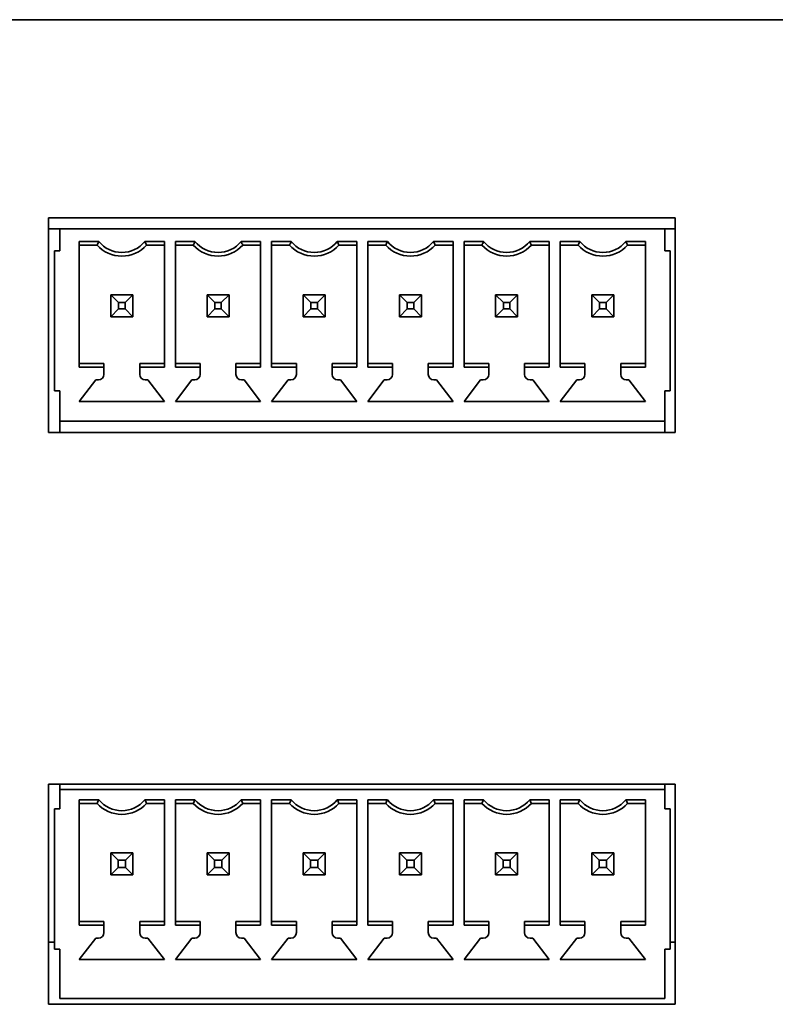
# Model space of a CAD drawing. Header units: millimetres. Extents: x 4 to 590, y 10 to 377.
# Tile 23 of 30: x 548 to 557, y 197 to 209. Entities that reach past the tile are written whole.
import ezdxf

# ---------------------------------------------------------------- set-up
doc = ezdxf.new("R2010")
doc.units = ezdxf.units.MM

msp = doc.modelspace()

# ---------------------------------------------------------------- linework, layer by layer
at = {"color": 7, "linetype": 'Continuous', "lineweight": 35}
for p, q in [((435.694, 209.3378), (581.5607, 209.3378)), ((556.0419, 206.9357), (548.4419, 206.9357)), ((548.4419, 206.9357), (548.4419, 204.3357)), ((556.0419, 204.3357), (556.0419, 206.9357)), ((548.5807, 206.8045), (548.4419, 206.8045)), ((555.914, 206.8045), (548.5807, 206.8045)), ((548.5807, 206.5378), (548.5807, 206.8045)), ((555.914, 206.8045), (555.914, 206.5378)), ((556.0419, 206.8045), (555.914, 206.8045)), ((548.814, 206.6492), (549.0512, 206.6492)), ((548.814, 206.6492), (548.814, 205.1265)), ((549.0307, 206.6045), (548.814, 206.6045)), ((549.0307, 206.6045), (548.814, 206.6045)), ((549.0307, 206.6045), (549.0307, 206.6045)), ((549.6101, 206.6492), (549.8473, 206.6492)), ((549.8473, 206.6045), (549.6307, 206.6045)), ((549.6307, 206.6045), (549.6307, 206.6045)), ((549.8473, 206.6045), (549.6307, 206.6045)), ((549.8473, 205.1265), (549.8473, 206.6492)), ((549.9807, 206.6492), (550.2179, 206.6492)), ((549.9807, 206.6492), (549.9807, 205.1265)), ((550.1973, 206.6045), (549.9807, 206.6045)), ((550.1973, 206.6045), (549.9807, 206.6045)), ((550.1973, 206.6045), (550.1973, 206.6045)), ((550.7768, 206.6492), (551.014, 206.6492)), ((551.014, 206.6045), (550.7973, 206.6045)), ((550.7973, 206.6045), (550.7973, 206.6045)), ((551.014, 206.6045), (550.7973, 206.6045)), ((551.014, 205.1265), (551.014, 206.6492)), ((551.1473, 206.6492), (551.3846, 206.6492)), ((551.1473, 206.6492), (551.1473, 205.1265)), ((551.364, 206.6045), (551.1473, 206.6045)), ((551.364, 206.6045), (551.1473, 206.6045)), ((551.364, 206.6045), (551.364, 206.6045)), ((551.9435, 206.6492), (552.1807, 206.6492)), ((552.1807, 206.6045), (551.964, 206.6045)), ((551.964, 206.6045), (551.964, 206.6045)), ((552.1807, 206.6045), (551.964, 206.6045)), ((552.1807, 205.1265), (552.1807, 206.6492)), ((552.314, 206.6492), (552.5512, 206.6492)), ((552.314, 206.6492), (552.314, 205.1265)), ((552.5307, 206.6045), (552.314, 206.6045)), ((552.5307, 206.6045), (552.314, 206.6045)), ((552.5307, 206.6045), (552.5307, 206.6045)), ((553.1101, 206.6492), (553.3473, 206.6492)), ((553.3473, 206.6045), (553.1307, 206.6045)), ((553.1307, 206.6045), (553.1307, 206.6045)), ((553.3473, 206.6045), (553.1307, 206.6045)), ((553.3473, 205.1265), (553.3473, 206.6492)), ((553.4807, 206.6492), (553.7179, 206.6492)), ((553.4807, 206.6492), (553.4807, 205.1265)), ((553.6973, 206.6045), (553.4807, 206.6045)), ((553.6973, 206.6045), (553.4807, 206.6045)), ((553.6973, 206.6045), (553.6973, 206.6045)), ((554.2768, 206.6492), (554.514, 206.6492)), ((554.514, 206.6045), (554.2973, 206.6045)), ((554.2973, 206.6045), (554.2973, 206.6045)), ((554.514, 206.6045), (554.2973, 206.6045)), ((554.514, 205.1265), (554.514, 206.6492)), ((554.6473, 206.6492), (554.8846, 206.6492)), ((554.6473, 206.6492), (554.6473, 205.1265)), ((554.864, 206.6045), (554.6473, 206.6045)), ((554.864, 206.6045), (554.6473, 206.6045)), ((554.864, 206.6045), (554.864, 206.6045)), ((555.4435, 206.6492), (555.6807, 206.6492)), ((555.6807, 206.6045), (555.464, 206.6045)), ((555.464, 206.6045), (555.464, 206.6045)), ((555.6807, 206.6045), (555.464, 206.6045)), ((555.6807, 205.1265), (555.6807, 206.6492)), ((548.514, 206.5378), (548.514, 204.8378)), ((548.5807, 206.5378), (548.514, 206.5378)), ((555.914, 206.5378), (555.9807, 206.5378)), ((555.9807, 204.8378), (555.9807, 206.5378)), ((549.1973, 205.7378), (549.1973, 206.0045)), ((549.1973, 206.0045), (549.2907, 205.9112)), ((549.1973, 206.0045), (549.464, 206.0045)), ((549.2907, 205.9112), (549.2907, 205.8312)), ((549.3707, 205.9112), (549.2907, 205.9112)), ((549.464, 206.0045), (549.3707, 205.9112)), ((549.3707, 205.8312), (549.3707, 205.9112)), ((549.464, 206.0045), (549.464, 205.7378)), ((550.364, 205.7378), (550.364, 206.0045)), ((550.364, 206.0045), (550.4573, 205.9112)), ((550.364, 206.0045), (550.6307, 206.0045)), ((550.4573, 205.9112), (550.4573, 205.8312)), ((550.5373, 205.9112), (550.4573, 205.9112)), ((550.6307, 206.0045), (550.5373, 205.9112)), ((550.5373, 205.8312), (550.5373, 205.9112)), ((550.6307, 206.0045), (550.6307, 205.7378)), ((551.5307, 205.7378), (551.5307, 206.0045)), ((551.5307, 206.0045), (551.624, 205.9112)), ((551.5307, 206.0045), (551.7973, 206.0045)), ((551.624, 205.9112), (551.624, 205.8312)), ((551.704, 205.9112), (551.624, 205.9112)), ((551.7973, 206.0045), (551.704, 205.9112)), ((551.704, 205.8312), (551.704, 205.9112)), ((551.7973, 206.0045), (551.7973, 205.7378)), ((552.6973, 205.7378), (552.6973, 206.0045)), ((552.6973, 206.0045), (552.7907, 205.9112)), ((552.6973, 206.0045), (552.964, 206.0045)), ((552.7907, 205.9112), (552.7907, 205.8312)), ((552.8707, 205.9112), (552.7907, 205.9112)), ((552.964, 206.0045), (552.8707, 205.9112)), ((552.8707, 205.8312), (552.8707, 205.9112)), ((552.964, 206.0045), (552.964, 205.7378)), ((553.864, 205.7378), (553.864, 206.0045)), ((553.864, 206.0045), (553.9573, 205.9112)), ((553.864, 206.0045), (554.1307, 206.0045)), ((553.9573, 205.9112), (553.9573, 205.8312)), ((554.0373, 205.9112), (553.9573, 205.9112)), ((554.1307, 206.0045), (554.0373, 205.9112)), ((554.0373, 205.8312), (554.0373, 205.9112)), ((554.1307, 206.0045), (554.1307, 205.7378)), ((555.0307, 205.7378), (555.0307, 206.0045)), ((555.0307, 206.0045), (555.124, 205.9112)), ((555.0307, 206.0045), (555.2973, 206.0045)), ((555.124, 205.9112), (555.124, 205.8312)), ((555.204, 205.9112), (555.124, 205.9112)), ((555.2973, 206.0045), (555.204, 205.9112)), ((555.204, 205.8312), (555.204, 205.9112)), ((555.2973, 206.0045), (555.2973, 205.7378)), ((549.2907, 205.8312), (549.1973, 205.7378)), ((549.2907, 205.8312), (549.3707, 205.8312)), ((549.3707, 205.8312), (549.464, 205.7378)), ((550.4573, 205.8312), (550.364, 205.7378)), ((550.4573, 205.8312), (550.5373, 205.8312)), ((550.5373, 205.8312), (550.6307, 205.7378)), ((551.624, 205.8312), (551.5307, 205.7378)), ((551.624, 205.8312), (551.704, 205.8312)), ((551.704, 205.8312), (551.7973, 205.7378)), ((552.7907, 205.8312), (552.6973, 205.7378)), ((552.7907, 205.8312), (552.8707, 205.8312)), ((552.8707, 205.8312), (552.964, 205.7378)), ((553.9573, 205.8312), (553.864, 205.7378)), ((553.9573, 205.8312), (554.0373, 205.8312)), ((554.0373, 205.8312), (554.1307, 205.7378)), ((555.124, 205.8312), (555.0307, 205.7378)), ((555.124, 205.8312), (555.204, 205.8312)), ((555.204, 205.8312), (555.2973, 205.7378)), ((549.464, 205.7378), (549.1973, 205.7378)), ((549.1973, 205.7378), (549.464, 205.7378)), ((550.6307, 205.7378), (550.364, 205.7378)), ((550.364, 205.7378), (550.6307, 205.7378)), ((551.7973, 205.7378), (551.5307, 205.7378)), ((551.5307, 205.7378), (551.7973, 205.7378)), ((552.964, 205.7378), (552.6973, 205.7378)), ((552.6973, 205.7378), (552.964, 205.7378)), ((554.1307, 205.7378), (553.864, 205.7378)), ((553.864, 205.7378), (554.1307, 205.7378)), ((555.2973, 205.7378), (555.0307, 205.7378)), ((555.0307, 205.7378), (555.2973, 205.7378)), ((548.814, 205.1712), (549.114, 205.1712)), ((549.114, 205.1712), (549.114, 205.1265)), ((549.5473, 205.1712), (549.8473, 205.1712)), ((549.5473, 205.1265), (549.5473, 205.1712)), ((549.9807, 205.1712), (550.2807, 205.1712)), ((550.2807, 205.1712), (550.2807, 205.1265)), ((550.714, 205.1712), (551.014, 205.1712)), ((550.714, 205.1265), (550.714, 205.1712)), ((551.1473, 205.1712), (551.4473, 205.1712)), ((551.4473, 205.1712), (551.4473, 205.1265)), ((551.8807, 205.1712), (552.1807, 205.1712)), ((551.8807, 205.1265), (551.8807, 205.1712)), ((552.314, 205.1712), (552.614, 205.1712)), ((552.614, 205.1712), (552.614, 205.1265)), ((553.0473, 205.1712), (553.3473, 205.1712)), ((553.0473, 205.1265), (553.0473, 205.1712)), ((553.4807, 205.1712), (553.7807, 205.1712)), ((553.7807, 205.1712), (553.7807, 205.1265)), ((554.214, 205.1712), (554.514, 205.1712)), ((554.214, 205.1265), (554.214, 205.1712)), ((554.6473, 205.1712), (554.9473, 205.1712)), ((554.9473, 205.1712), (554.9473, 205.1265)), ((555.3807, 205.1712), (555.6807, 205.1712)), ((555.3807, 205.1265), (555.3807, 205.1712)), ((549.114, 205.1265), (548.814, 205.1265)), ((549.114, 205.1265), (549.114, 205.0378)), ((549.5473, 205.0378), (549.5473, 205.1265)), ((549.8473, 205.1265), (549.5473, 205.1265)), ((550.2807, 205.1265), (549.9807, 205.1265)), ((550.2807, 205.1265), (550.2807, 205.0378)), ((550.714, 205.0378), (550.714, 205.1265)), ((551.014, 205.1265), (550.714, 205.1265)), ((551.4473, 205.1265), (551.1473, 205.1265)), ((551.4473, 205.1265), (551.4473, 205.0378)), ((551.8807, 205.0378), (551.8807, 205.1265)), ((552.1807, 205.1265), (551.8807, 205.1265)), ((552.614, 205.1265), (552.314, 205.1265)), ((552.614, 205.1265), (552.614, 205.0378)), ((553.0473, 205.0378), (553.0473, 205.1265)), ((553.3473, 205.1265), (553.0473, 205.1265)), ((553.7807, 205.1265), (553.4807, 205.1265)), ((553.7807, 205.1265), (553.7807, 205.0378)), ((554.214, 205.0378), (554.214, 205.1265)), ((554.514, 205.1265), (554.214, 205.1265)), ((554.9473, 205.1265), (554.6473, 205.1265)), ((554.9473, 205.1265), (554.9473, 205.0378)), ((555.3807, 205.0378), (555.3807, 205.1265)), ((555.6807, 205.1265), (555.3807, 205.1265)), ((549.014, 204.9712), (548.814, 204.7112)), ((549.014, 204.9712), (548.814, 204.7112)), ((549.0473, 204.9712), (549.014, 204.9712)), ((549.014, 204.9712), (549.014, 204.9712)), ((549.0473, 204.9712), (549.014, 204.9712)), ((549.6473, 204.9712), (549.614, 204.9712)), ((549.6473, 204.9712), (549.614, 204.9712)), ((549.8473, 204.7112), (549.6473, 204.9712)), ((549.8473, 204.7112), (549.6473, 204.9712)), ((549.6473, 204.9712), (549.6473, 204.9712)), ((550.1807, 204.9712), (549.9807, 204.7112)), ((550.1807, 204.9712), (549.9807, 204.7112)), ((550.214, 204.9712), (550.1807, 204.9712)), ((550.1807, 204.9712), (550.1807, 204.9712)), ((550.214, 204.9712), (550.1807, 204.9712)), ((550.814, 204.9712), (550.7807, 204.9712)), ((550.814, 204.9712), (550.7807, 204.9712)), ((551.014, 204.7112), (550.814, 204.9712)), ((551.014, 204.7112), (550.814, 204.9712)), ((550.814, 204.9712), (550.814, 204.9712)), ((551.3473, 204.9712), (551.1473, 204.7112)), ((551.3473, 204.9712), (551.1473, 204.7112)), ((551.3807, 204.9712), (551.3473, 204.9712)), ((551.3473, 204.9712), (551.3473, 204.9712)), ((551.3807, 204.9712), (551.3473, 204.9712)), ((551.9807, 204.9712), (551.9473, 204.9712)), ((551.9807, 204.9712), (551.9473, 204.9712)), ((552.1807, 204.7112), (551.9807, 204.9712)), ((552.1807, 204.7112), (551.9807, 204.9712)), ((551.9807, 204.9712), (551.9807, 204.9712)), ((552.514, 204.9712), (552.314, 204.7112)), ((552.514, 204.9712), (552.314, 204.7112)), ((552.5473, 204.9712), (552.514, 204.9712)), ((552.514, 204.9712), (552.514, 204.9712)), ((552.5473, 204.9712), (552.514, 204.9712)), ((553.1473, 204.9712), (553.114, 204.9712)), ((553.1473, 204.9712), (553.114, 204.9712)), ((553.3473, 204.7112), (553.1473, 204.9712)), ((553.3473, 204.7112), (553.1473, 204.9712)), ((553.1473, 204.9712), (553.1473, 204.9712)), ((553.6807, 204.9712), (553.4807, 204.7112)), ((553.6807, 204.9712), (553.4807, 204.7112)), ((553.714, 204.9712), (553.6807, 204.9712)), ((553.6807, 204.9712), (553.6807, 204.9712)), ((553.714, 204.9712), (553.6807, 204.9712)), ((554.314, 204.9712), (554.2807, 204.9712)), ((554.314, 204.9712), (554.2807, 204.9712)), ((554.514, 204.7112), (554.314, 204.9712)), ((554.514, 204.7112), (554.314, 204.9712)), ((554.314, 204.9712), (554.314, 204.9712)), ((554.8473, 204.9712), (554.6473, 204.7112)), ((554.8473, 204.9712), (554.6473, 204.7112)), ((554.8807, 204.9712), (554.8473, 204.9712)), ((554.8473, 204.9712), (554.8473, 204.9712)), ((554.8807, 204.9712), (554.8473, 204.9712)), ((555.4807, 204.9712), (555.4473, 204.9712)), ((555.4807, 204.9712), (555.4473, 204.9712)), ((555.6807, 204.7112), (555.4807, 204.9712)), ((555.6807, 204.7112), (555.4807, 204.9712)), ((555.4807, 204.9712), (555.4807, 204.9712)), ((548.5807, 204.8378), (548.514, 204.8378)), ((548.5807, 204.8378), (548.514, 204.8378)), ((548.5807, 204.4712), (548.5807, 204.8378)), ((555.914, 204.8378), (555.9807, 204.8378)), ((555.914, 204.8378), (555.914, 204.4712)), ((555.914, 204.8378), (555.9807, 204.8378)), ((548.814, 204.7112), (549.8473, 204.7112)), ((549.9807, 204.7112), (551.014, 204.7112)), ((551.1473, 204.7112), (552.1807, 204.7112)), ((552.314, 204.7112), (553.3473, 204.7112)), ((553.4807, 204.7112), (554.514, 204.7112)), ((554.6473, 204.7112), (555.6807, 204.7112)), ((555.914, 204.4712), (548.5807, 204.4712)), ((555.914, 204.4712), (548.5807, 204.4712)), ((548.5807, 204.4712), (548.5807, 204.4712)), ((548.5807, 204.3357), (548.5807, 204.4712)), ((555.914, 204.4712), (555.914, 204.4712)), ((555.914, 204.4712), (555.914, 204.3357)), ((548.4419, 204.3357), (556.0419, 204.3357)), ((556.0419, 200.069), (548.4419, 200.069)), ((548.4419, 200.069), (548.4419, 197.4024)), ((548.5807, 200.0045), (548.5807, 200.069)), ((555.914, 200.069), (555.914, 200.0045)), ((556.0419, 197.4024), (556.0419, 200.069)), ((548.5807, 199.7712), (548.5807, 200.0045)), ((555.914, 200.0045), (548.5807, 200.0045)), ((555.914, 200.0045), (555.914, 199.7712)), ((548.814, 199.8825), (549.0512, 199.8825)), ((548.814, 199.8825), (548.814, 198.3598)), ((549.0307, 199.8378), (548.814, 199.8378)), ((549.0307, 199.8378), (548.814, 199.8378)), ((549.0307, 199.8378), (549.0307, 199.8378)), ((549.6101, 199.8825), (549.8473, 199.8825)), ((549.8473, 199.8378), (549.6307, 199.8378)), ((549.6307, 199.8378), (549.6307, 199.8378)), ((549.8473, 199.8378), (549.6307, 199.8378)), ((549.8473, 198.3598), (549.8473, 199.8825)), ((549.9807, 199.8825), (550.2179, 199.8825)), ((549.9807, 199.8825), (549.9807, 198.3598)), ((550.1973, 199.8378), (549.9807, 199.8378)), ((550.1973, 199.8378), (549.9807, 199.8378)), ((550.1973, 199.8378), (550.1973, 199.8378)), ((550.7768, 199.8825), (551.014, 199.8825)), ((551.014, 199.8378), (550.7973, 199.8378)), ((550.7973, 199.8378), (550.7973, 199.8378)), ((551.014, 199.8378), (550.7973, 199.8378)), ((551.014, 198.3598), (551.014, 199.8825)), ((551.1473, 199.8825), (551.3846, 199.8825)), ((551.1473, 199.8825), (551.1473, 198.3598)), ((551.364, 199.8378), (551.1473, 199.8378)), ((551.364, 199.8378), (551.1473, 199.8378)), ((551.364, 199.8378), (551.364, 199.8378)), ((551.9435, 199.8825), (552.1807, 199.8825)), ((552.1807, 199.8378), (551.964, 199.8378)), ((551.964, 199.8378), (551.964, 199.8378)), ((552.1807, 199.8378), (551.964, 199.8378)), ((552.1807, 198.3598), (552.1807, 199.8825)), ((552.314, 199.8825), (552.5512, 199.8825)), ((552.314, 199.8825), (552.314, 198.3598)), ((552.5307, 199.8378), (552.314, 199.8378)), ((552.5307, 199.8378), (552.314, 199.8378)), ((552.5307, 199.8378), (552.5307, 199.8378)), ((553.1101, 199.8825), (553.3473, 199.8825)), ((553.3473, 199.8378), (553.1307, 199.8378)), ((553.1307, 199.8378), (553.1307, 199.8378)), ((553.3473, 199.8378), (553.1307, 199.8378)), ((553.3473, 198.3598), (553.3473, 199.8825)), ((553.4807, 199.8825), (553.7179, 199.8825)), ((553.4807, 199.8825), (553.4807, 198.3598)), ((553.6973, 199.8378), (553.4807, 199.8378)), ((553.6973, 199.8378), (553.4807, 199.8378)), ((553.6973, 199.8378), (553.6973, 199.8378)), ((554.2768, 199.8825), (554.514, 199.8825)), ((554.514, 199.8378), (554.2973, 199.8378)), ((554.2973, 199.8378), (554.2973, 199.8378)), ((554.514, 199.8378), (554.2973, 199.8378)), ((554.514, 198.3598), (554.514, 199.8825)), ((554.6473, 199.8825), (554.8846, 199.8825)), ((554.6473, 199.8825), (554.6473, 198.3598)), ((554.864, 199.8378), (554.6473, 199.8378)), ((554.864, 199.8378), (554.6473, 199.8378)), ((554.864, 199.8378), (554.864, 199.8378)), ((555.4435, 199.8825), (555.6807, 199.8825)), ((555.6807, 199.8378), (555.464, 199.8378)), ((555.464, 199.8378), (555.464, 199.8378)), ((555.6807, 199.8378), (555.464, 199.8378)), ((555.6807, 198.3598), (555.6807, 199.8825)), ((548.514, 199.7712), (548.514, 198.0712)), ((548.5807, 199.7712), (548.514, 199.7712)), ((555.914, 199.7712), (555.9807, 199.7712)), ((555.9807, 198.0712), (555.9807, 199.7712)), ((549.1973, 198.9712), (549.1973, 199.2378)), ((549.1973, 199.2378), (549.2867, 199.1485)), ((549.1973, 199.2378), (549.464, 199.2378)), ((549.3747, 199.1485), (549.464, 199.2378)), ((549.464, 199.2378), (549.464, 198.9712)), ((550.364, 198.9712), (550.364, 199.2378)), ((550.364, 199.2378), (550.4533, 199.1485)), ((550.364, 199.2378), (550.6307, 199.2378)), ((550.5414, 199.1485), (550.6307, 199.2378)), ((550.6307, 199.2378), (550.6307, 198.9712)), ((551.5307, 198.9712), (551.5307, 199.2378)), ((551.5307, 199.2378), (551.62, 199.1485)), ((551.5307, 199.2378), (551.7973, 199.2378)), ((551.708, 199.1485), (551.7973, 199.2378)), ((551.7973, 199.2378), (551.7973, 198.9712)), ((552.6973, 198.9712), (552.6973, 199.2378)), ((552.6973, 199.2378), (552.7867, 199.1485)), ((552.6973, 199.2378), (552.964, 199.2378)), ((552.8747, 199.1485), (552.964, 199.2378)), ((552.964, 199.2378), (552.964, 198.9712)), ((553.864, 198.9712), (553.864, 199.2378)), ((553.864, 199.2378), (553.9533, 199.1485)), ((553.864, 199.2378), (554.1307, 199.2378)), ((554.0414, 199.1485), (554.1307, 199.2378)), ((554.1307, 199.2378), (554.1307, 198.9712)), ((555.0307, 198.9712), (555.0307, 199.2378)), ((555.0307, 199.2378), (555.12, 199.1485)), ((555.0307, 199.2378), (555.2973, 199.2378)), ((555.208, 199.1485), (555.2973, 199.2378)), ((555.2973, 199.2378), (555.2973, 198.9712)), ((549.2867, 199.1485), (549.2867, 199.0605)), ((549.3747, 199.1485), (549.2867, 199.1485)), ((549.3747, 199.0605), (549.3747, 199.1485)), ((550.4533, 199.1485), (550.4533, 199.0605)), ((550.5414, 199.1485), (550.4533, 199.1485)), ((550.5414, 199.0605), (550.5414, 199.1485)), ((551.62, 199.1485), (551.62, 199.0605)), ((551.708, 199.1485), (551.62, 199.1485)), ((551.708, 199.0605), (551.708, 199.1485)), ((552.7867, 199.1485), (552.7867, 199.0605)), ((552.8747, 199.1485), (552.7867, 199.1485)), ((552.8747, 199.0605), (552.8747, 199.1485)), ((553.9533, 199.1485), (553.9533, 199.0605)), ((554.0414, 199.1485), (553.9533, 199.1485)), ((554.0414, 199.0605), (554.0414, 199.1485)), ((555.12, 199.1485), (555.12, 199.0605)), ((555.208, 199.1485), (555.12, 199.1485)), ((555.208, 199.0605), (555.208, 199.1485)), ((549.1973, 198.9712), (549.2867, 199.0605)), ((549.464, 198.9712), (549.1973, 198.9712)), ((549.1973, 198.9712), (549.464, 198.9712)), ((549.2867, 199.0605), (549.3747, 199.0605)), ((549.3747, 199.0605), (549.464, 198.9712)), ((550.364, 198.9712), (550.4533, 199.0605)), ((550.6307, 198.9712), (550.364, 198.9712)), ((550.364, 198.9712), (550.6307, 198.9712)), ((550.4533, 199.0605), (550.5414, 199.0605)), ((550.5414, 199.0605), (550.6307, 198.9712)), ((551.5307, 198.9712), (551.62, 199.0605)), ((551.7973, 198.9712), (551.5307, 198.9712)), ((551.5307, 198.9712), (551.7973, 198.9712)), ((551.62, 199.0605), (551.708, 199.0605)), ((551.708, 199.0605), (551.7973, 198.9712)), ((552.6973, 198.9712), (552.7867, 199.0605)), ((552.964, 198.9712), (552.6973, 198.9712)), ((552.6973, 198.9712), (552.964, 198.9712)), ((552.7867, 199.0605), (552.8747, 199.0605)), ((552.8747, 199.0605), (552.964, 198.9712)), ((553.864, 198.9712), (553.9533, 199.0605)), ((554.1307, 198.9712), (553.864, 198.9712)), ((553.864, 198.9712), (554.1307, 198.9712)), ((553.9533, 199.0605), (554.0414, 199.0605)), ((554.0414, 199.0605), (554.1307, 198.9712)), ((555.0307, 198.9712), (555.12, 199.0605)), ((555.2973, 198.9712), (555.0307, 198.9712)), ((555.0307, 198.9712), (555.2973, 198.9712)), ((555.12, 199.0605), (555.208, 199.0605)), ((555.208, 199.0605), (555.2973, 198.9712)), ((548.814, 198.4045), (549.114, 198.4045)), ((549.114, 198.4045), (549.114, 198.3598)), ((549.5473, 198.4045), (549.8473, 198.4045)), ((549.5473, 198.3598), (549.5473, 198.4045)), ((549.9807, 198.4045), (550.2807, 198.4045)), ((550.2807, 198.4045), (550.2807, 198.3598)), ((550.714, 198.4045), (551.014, 198.4045)), ((550.714, 198.3598), (550.714, 198.4045)), ((551.1473, 198.4045), (551.4473, 198.4045)), ((551.4473, 198.4045), (551.4473, 198.3598)), ((551.8807, 198.4045), (552.1807, 198.4045)), ((551.8807, 198.3598), (551.8807, 198.4045)), ((552.314, 198.4045), (552.614, 198.4045)), ((552.614, 198.4045), (552.614, 198.3598)), ((553.0473, 198.4045), (553.3473, 198.4045)), ((553.0473, 198.3598), (553.0473, 198.4045)), ((553.4807, 198.4045), (553.7807, 198.4045)), ((553.7807, 198.4045), (553.7807, 198.3598)), ((554.214, 198.4045), (554.514, 198.4045)), ((554.214, 198.3598), (554.214, 198.4045)), ((554.6473, 198.4045), (554.9473, 198.4045)), ((554.9473, 198.4045), (554.9473, 198.3598)), ((555.3807, 198.4045), (555.6807, 198.4045)), ((555.3807, 198.3598), (555.3807, 198.4045)), ((549.114, 198.3598), (548.814, 198.3598)), ((549.114, 198.3598), (549.114, 198.2712)), ((549.5473, 198.2712), (549.5473, 198.3598)), ((549.8473, 198.3598), (549.5473, 198.3598)), ((550.2807, 198.3598), (549.9807, 198.3598)), ((550.2807, 198.3598), (550.2807, 198.2712)), ((550.714, 198.2712), (550.714, 198.3598)), ((551.014, 198.3598), (550.714, 198.3598)), ((551.4473, 198.3598), (551.1473, 198.3598)), ((551.4473, 198.3598), (551.4473, 198.2712)), ((551.8807, 198.2712), (551.8807, 198.3598)), ((552.1807, 198.3598), (551.8807, 198.3598)), ((552.614, 198.3598), (552.314, 198.3598)), ((552.614, 198.3598), (552.614, 198.2712)), ((553.0473, 198.2712), (553.0473, 198.3598)), ((553.3473, 198.3598), (553.0473, 198.3598)), ((553.7807, 198.3598), (553.4807, 198.3598)), ((553.7807, 198.3598), (553.7807, 198.2712)), ((554.214, 198.2712), (554.214, 198.3598)), ((554.514, 198.3598), (554.214, 198.3598)), ((554.9473, 198.3598), (554.6473, 198.3598)), ((554.9473, 198.3598), (554.9473, 198.2712)), ((555.3807, 198.2712), (555.3807, 198.3598)), ((555.6807, 198.3598), (555.3807, 198.3598)), ((548.514, 198.1545), (548.4419, 198.1545)), ((549.014, 198.2045), (548.814, 197.9445)), ((549.014, 198.2045), (548.814, 197.9445)), ((549.0473, 198.2045), (549.014, 198.2045)), ((549.014, 198.2045), (549.014, 198.2045)), ((549.0473, 198.2045), (549.014, 198.2045)), ((549.6473, 198.2045), (549.614, 198.2045)), ((549.6473, 198.2045), (549.614, 198.2045)), ((549.8473, 197.9445), (549.6473, 198.2045)), ((549.8473, 197.9445), (549.6473, 198.2045)), ((549.6473, 198.2045), (549.6473, 198.2045)), ((550.1807, 198.2045), (549.9807, 197.9445)), ((550.1807, 198.2045), (549.9807, 197.9445)), ((550.214, 198.2045), (550.1807, 198.2045)), ((550.1807, 198.2045), (550.1807, 198.2045)), ((550.214, 198.2045), (550.1807, 198.2045)), ((550.814, 198.2045), (550.7807, 198.2045)), ((550.814, 198.2045), (550.7807, 198.2045)), ((551.014, 197.9445), (550.814, 198.2045)), ((551.014, 197.9445), (550.814, 198.2045)), ((550.814, 198.2045), (550.814, 198.2045)), ((551.3473, 198.2045), (551.1473, 197.9445)), ((551.3473, 198.2045), (551.1473, 197.9445)), ((551.3807, 198.2045), (551.3473, 198.2045)), ((551.3473, 198.2045), (551.3473, 198.2045)), ((551.3807, 198.2045), (551.3473, 198.2045)), ((551.9807, 198.2045), (551.9473, 198.2045)), ((551.9807, 198.2045), (551.9473, 198.2045)), ((552.1807, 197.9445), (551.9807, 198.2045)), ((552.1807, 197.9445), (551.9807, 198.2045)), ((551.9807, 198.2045), (551.9807, 198.2045)), ((552.514, 198.2045), (552.314, 197.9445)), ((552.514, 198.2045), (552.314, 197.9445)), ((552.5473, 198.2045), (552.514, 198.2045)), ((552.514, 198.2045), (552.514, 198.2045)), ((552.5473, 198.2045), (552.514, 198.2045)), ((553.1473, 198.2045), (553.114, 198.2045)), ((553.1473, 198.2045), (553.114, 198.2045)), ((553.3473, 197.9445), (553.1473, 198.2045)), ((553.3473, 197.9445), (553.1473, 198.2045)), ((553.1473, 198.2045), (553.1473, 198.2045)), ((553.6807, 198.2045), (553.4807, 197.9445)), ((553.6807, 198.2045), (553.4807, 197.9445)), ((553.714, 198.2045), (553.6807, 198.2045)), ((553.6807, 198.2045), (553.6807, 198.2045)), ((553.714, 198.2045), (553.6807, 198.2045)), ((554.314, 198.2045), (554.2807, 198.2045)), ((554.314, 198.2045), (554.2807, 198.2045)), ((554.514, 197.9445), (554.314, 198.2045)), ((554.514, 197.9445), (554.314, 198.2045)), ((554.314, 198.2045), (554.314, 198.2045)), ((554.8473, 198.2045), (554.6473, 197.9445)), ((554.8473, 198.2045), (554.6473, 197.9445)), ((554.8807, 198.2045), (554.8473, 198.2045)), ((554.8473, 198.2045), (554.8473, 198.2045)), ((554.8807, 198.2045), (554.8473, 198.2045)), ((555.4807, 198.2045), (555.4473, 198.2045)), ((555.4807, 198.2045), (555.4473, 198.2045)), ((555.6807, 197.9445), (555.4807, 198.2045)), ((555.6807, 197.9445), (555.4807, 198.2045)), ((555.4807, 198.2045), (555.4807, 198.2045)), ((556.0419, 198.1545), (555.9807, 198.1545)), ((548.5807, 198.0712), (548.514, 198.0712)), ((548.5807, 198.0712), (548.514, 198.0712)), ((548.5807, 197.4712), (548.5807, 198.0712)), ((555.914, 198.0712), (555.9807, 198.0712)), ((555.914, 198.0712), (555.914, 197.4712)), ((555.914, 198.0712), (555.9807, 198.0712)), ((548.814, 197.9445), (549.8473, 197.9445)), ((549.9807, 197.9445), (551.014, 197.9445)), ((551.1473, 197.9445), (552.1807, 197.9445)), ((552.314, 197.9445), (553.3473, 197.9445)), ((553.4807, 197.9445), (554.514, 197.9445)), ((554.6473, 197.9445), (555.6807, 197.9445)), ((548.5807, 197.4712), (548.5807, 197.4712)), ((548.5807, 197.4712), (555.914, 197.4712)), ((555.914, 197.4712), (548.5807, 197.4712)), ((555.914, 197.4712), (555.914, 197.4712)), ((548.4419, 197.4024), (556.0419, 197.4024))]:
    msp.add_line(p, q, dxfattribs=at)
for centre, radius, start, end in [((549.3307, 206.8753), 0.4042, 222.07502, 317.92498), ((549.3307, 206.8753), 0.4042, 222.07502, 317.92498), ((549.3307, 206.8753), 0.3595, 218.98482, 321.01518), ((550.4973, 206.8753), 0.4042, 222.07502, 317.92498), ((550.4973, 206.8753), 0.4042, 222.07502, 317.92498), ((550.4973, 206.8753), 0.3595, 218.98482, 321.01518), ((551.664, 206.8753), 0.4042, 222.07502, 317.92498), ((551.664, 206.8753), 0.4042, 222.07502, 317.92498), ((551.664, 206.8753), 0.3595, 218.98482, 321.01518), ((552.8307, 206.8753), 0.4042, 222.07502, 317.92498), ((552.8307, 206.8753), 0.4042, 222.07502, 317.92498), ((552.8307, 206.8753), 0.3595, 218.98482, 321.01518), ((553.9973, 206.8753), 0.4042, 222.07502, 317.92498), ((553.9973, 206.8753), 0.4042, 222.07502, 317.92498), ((553.9973, 206.8753), 0.3595, 218.98482, 321.01518), ((555.164, 206.8753), 0.4042, 222.07502, 317.92498), ((555.164, 206.8753), 0.4042, 222.07502, 317.92498), ((555.164, 206.8753), 0.3595, 218.98482, 321.01518), ((549.0473, 205.0378), 0.0667, 270, 0), ((549.0473, 205.0378), 0.0667, 270, 0), ((549.614, 205.0378), 0.0667, 180, 270), ((549.614, 205.0378), 0.0667, 180, 270), ((550.214, 205.0378), 0.0667, 270, 0), ((550.214, 205.0378), 0.0667, 270, 0), ((550.7807, 205.0378), 0.0667, 180, 270), ((550.7807, 205.0378), 0.0667, 180, 270), ((551.3807, 205.0378), 0.0667, 270, 0), ((551.3807, 205.0378), 0.0667, 270, 0), ((551.9473, 205.0378), 0.0667, 180, 270), ((551.9473, 205.0378), 0.0667, 180, 270), ((552.5473, 205.0378), 0.0667, 270, 0), ((552.5473, 205.0378), 0.0667, 270, 0), ((553.114, 205.0378), 0.0667, 180, 270), ((553.114, 205.0378), 0.0667, 180, 270), ((553.714, 205.0378), 0.0667, 270, 0), ((553.714, 205.0378), 0.0667, 270, 0), ((554.2807, 205.0378), 0.0667, 180, 270), ((554.2807, 205.0378), 0.0667, 180, 270), ((554.8807, 205.0378), 0.0667, 270, 0), ((554.8807, 205.0378), 0.0667, 270, 0), ((555.4473, 205.0378), 0.0667, 180, 270), ((555.4473, 205.0378), 0.0667, 180, 270), ((549.3307, 200.1087), 0.4042, 222.07502, 317.92498), ((549.3307, 200.1087), 0.4042, 222.07502, 317.92498), ((549.3307, 200.1087), 0.3595, 218.98482, 321.01518), ((550.4973, 200.1087), 0.4042, 222.07502, 317.92498), ((550.4973, 200.1087), 0.4042, 222.07502, 317.92498), ((550.4973, 200.1087), 0.3595, 218.98482, 321.01518), ((551.664, 200.1087), 0.4042, 222.07502, 317.92498), ((551.664, 200.1087), 0.4042, 222.07502, 317.92498), ((551.664, 200.1087), 0.3595, 218.98482, 321.01518), ((552.8307, 200.1087), 0.4042, 222.07502, 317.92498), ((552.8307, 200.1087), 0.4042, 222.07502, 317.92498), ((552.8307, 200.1087), 0.3595, 218.98482, 321.01518), ((553.9973, 200.1087), 0.4042, 222.07502, 317.92498), ((553.9973, 200.1087), 0.4042, 222.07502, 317.92498), ((553.9973, 200.1087), 0.3595, 218.98482, 321.01518), ((555.164, 200.1087), 0.4042, 222.07502, 317.92498), ((555.164, 200.1087), 0.4042, 222.07502, 317.92498), ((555.164, 200.1087), 0.3595, 218.98482, 321.01518), ((549.0473, 198.2712), 0.0667, 270, 0), ((549.0473, 198.2712), 0.0667, 270, 0), ((549.614, 198.2712), 0.0667, 180, 270), ((549.614, 198.2712), 0.0667, 180, 270), ((550.214, 198.2712), 0.0667, 270, 0), ((550.214, 198.2712), 0.0667, 270, 0), ((550.7807, 198.2712), 0.0667, 180, 270), ((550.7807, 198.2712), 0.0667, 180, 270), ((551.3807, 198.2712), 0.0667, 270, 0), ((551.3807, 198.2712), 0.0667, 270, 0), ((551.9473, 198.2712), 0.0667, 180, 270), ((551.9473, 198.2712), 0.0667, 180, 270), ((552.5473, 198.2712), 0.0667, 270, 0), ((552.5473, 198.2712), 0.0667, 270, 0), ((553.114, 198.2712), 0.0667, 180, 270), ((553.114, 198.2712), 0.0667, 180, 270), ((553.714, 198.2712), 0.0667, 270, 0), ((553.714, 198.2712), 0.0667, 270, 0), ((554.2807, 198.2712), 0.0667, 180, 270), ((554.2807, 198.2712), 0.0667, 180, 270), ((554.8807, 198.2712), 0.0667, 270, 0), ((554.8807, 198.2712), 0.0667, 270, 0), ((555.4473, 198.2712), 0.0667, 180, 270), ((555.4473, 198.2712), 0.0667, 180, 270)]:
    msp.add_arc(centre, radius, start, end, dxfattribs=at)
for points in [[(549.0307, 206.6045), (549.0373, 206.6194), (549.0441, 206.6343), (549.0512, 206.6492)], [(549.6307, 206.6045), (549.6241, 206.6194), (549.6172, 206.6343), (549.6101, 206.6492)], [(550.1973, 206.6045), (550.204, 206.6194), (550.2108, 206.6343), (550.2179, 206.6492)], [(550.7973, 206.6045), (550.7907, 206.6194), (550.7839, 206.6343), (550.7768, 206.6492)], [(551.364, 206.6045), (551.3706, 206.6194), (551.3775, 206.6343), (551.3846, 206.6492)], [(551.964, 206.6045), (551.9574, 206.6194), (551.9506, 206.6343), (551.9435, 206.6492)], [(552.5307, 206.6045), (552.5373, 206.6194), (552.5441, 206.6343), (552.5512, 206.6492)], [(553.1307, 206.6045), (553.1241, 206.6194), (553.1172, 206.6343), (553.1101, 206.6492)], [(553.6973, 206.6045), (553.704, 206.6194), (553.7108, 206.6343), (553.7179, 206.6492)], [(554.2973, 206.6045), (554.2907, 206.6194), (554.2839, 206.6343), (554.2768, 206.6492)], [(554.864, 206.6045), (554.8706, 206.6194), (554.8775, 206.6343), (554.8846, 206.6492)], [(555.464, 206.6045), (555.4574, 206.6194), (555.4506, 206.6343), (555.4435, 206.6492)], [(549.0512, 199.8825), (549.0441, 199.8676), (549.0373, 199.8527), (549.0307, 199.8378)], [(549.6101, 199.8825), (549.6172, 199.8676), (549.6241, 199.8527), (549.6307, 199.8378)], [(550.2179, 199.8825), (550.2108, 199.8676), (550.204, 199.8527), (550.1973, 199.8378)], [(550.7768, 199.8825), (550.7839, 199.8676), (550.7907, 199.8527), (550.7973, 199.8378)], [(551.3846, 199.8825), (551.3775, 199.8676), (551.3706, 199.8527), (551.364, 199.8378)], [(551.9435, 199.8825), (551.9506, 199.8676), (551.9574, 199.8527), (551.964, 199.8378)], [(552.5512, 199.8825), (552.5441, 199.8676), (552.5373, 199.8527), (552.5307, 199.8378)], [(553.1101, 199.8825), (553.1172, 199.8676), (553.1241, 199.8527), (553.1307, 199.8378)], [(553.7179, 199.8825), (553.7108, 199.8676), (553.704, 199.8527), (553.6973, 199.8378)], [(554.2768, 199.8825), (554.2839, 199.8676), (554.2907, 199.8527), (554.2973, 199.8378)], [(554.8846, 199.8825), (554.8775, 199.8676), (554.8706, 199.8527), (554.864, 199.8378)], [(555.4435, 199.8825), (555.4506, 199.8676), (555.4574, 199.8527), (555.464, 199.8378)]]:
    msp.add_open_spline(points, degree=3, dxfattribs=at)

doc.saveas('drawing.dxf')
